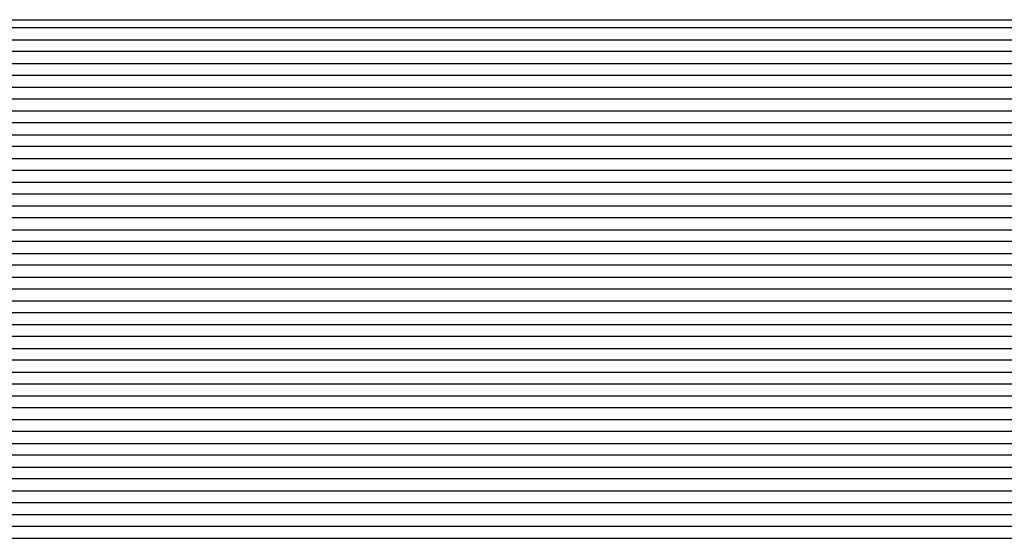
# Model space of a CAD drawing. Extents: x -4 to 4.3, y -2 to 2.5.
# Tile 48 of 108: x -1.93 to -0.89, y 1.95 to 2.5. Entities that reach past the tile are written whole.
import ezdxf

# ---------------------------------------------------------------- set-up
doc = ezdxf.new("R2010")
doc.units = 0

msp = doc.modelspace()

# ---------------------------------------------------------------- linework, layer by layer
at = {"layer": 'Default', "color": 72, "linetype": 'CONTINUOUS'}
for p, q in [((-4, 2.496201, -0.103), (4.300752, 2.496201, -0.103)), ((4.300752, 2.48754, -0.103), (-4, 2.48754, -0.103)), ((-4, 2.47504, -0.103), (4.300752, 2.47504, -0.103)), ((4.300752, 2.46254, -0.103), (-4, 2.46254, -0.103)), ((-4, 2.45004, -0.103), (4.300752, 2.45004, -0.103)), ((4.300752, 2.43754, -0.103), (-4, 2.43754, -0.103)), ((-4, 2.42504, -0.103), (4.300752, 2.42504, -0.103)), ((4.300752, 2.41254, -0.103), (-4, 2.41254, -0.103)), ((-4, 2.40004, -0.103), (4.300752, 2.40004, -0.103)), ((4.300752, 2.38754, -0.103), (-4, 2.38754, -0.103)), ((-4, 2.37504, -0.103), (4.300752, 2.37504, -0.103)), ((4.300752, 2.36254, -0.103), (-4, 2.36254, -0.103)), ((-4, 2.35004, -0.103), (4.300752, 2.35004, -0.103)), ((4.300752, 2.33754, -0.103), (-4, 2.33754, -0.103)), ((-4, 2.32504, -0.103), (4.300752, 2.32504, -0.103)), ((4.300752, 2.31254, -0.103), (-4, 2.31254, -0.103)), ((-4, 2.30004, -0.103), (4.300752, 2.30004, -0.103)), ((4.300752, 2.28754, -0.103), (-4, 2.28754, -0.103)), ((-4, 2.27504, -0.103), (4.300752, 2.27504, -0.103)), ((4.300752, 2.26254, -0.103), (-4, 2.26254, -0.103)), ((-4, 2.25004, -0.103), (4.300752, 2.25004, -0.103)), ((4.300752, 2.23754, -0.103), (-4, 2.23754, -0.103)), ((-4, 2.22504, -0.103), (4.300752, 2.22504, -0.103)), ((4.300752, 2.21254, -0.103), (-4, 2.21254, -0.103)), ((-4, 2.20004, -0.103), (4.300752, 2.20004, -0.103)), ((4.300752, 2.18754, -0.103), (-4, 2.18754, -0.103)), ((-4, 2.17504, -0.103), (4.300752, 2.17504, -0.103)), ((4.300752, 2.16254, -0.103), (-4, 2.16254, -0.103)), ((-4, 2.15004, -0.103), (4.300752, 2.15004, -0.103)), ((4.300752, 2.13754, -0.103), (-4, 2.13754, -0.103)), ((-4, 2.12504, -0.103), (4.300752, 2.12504, -0.103)), ((4.300752, 2.11254, -0.103), (-4, 2.11254, -0.103)), ((-4, 2.10004, -0.103), (4.300752, 2.10004, -0.103)), ((4.300752, 2.08754, -0.103), (-4, 2.08754, -0.103)), ((-4, 2.07504, -0.103), (4.300752, 2.07504, -0.103)), ((4.300752, 2.06254, -0.103), (-4, 2.06254, -0.103)), ((-4, 2.05004, -0.103), (-0.170875, 2.05004, -0.103)), ((-0.247013, 2.03754, -0.10347), (-4, 2.03754, -0.103)), ((-4, 2.02504, -0.103), (-0.452125, 2.02504, -0.103)), ((-0.511415, 2.01254, -0.103488), (-4, 2.01254, -0.103)), ((-4, 2.00004, -0.103), (-0.65525, 2.00004, -0.103)), ((-0.711504, 1.98754, -0.103258), (-4, 1.98754, -0.103)), ((-4, 1.97504, -0.103), (-0.827125, 1.97504, -0.103)), ((-0.849945, 1.96254, -0.103), (-4, 1.96254, -0.103)), ((-4, 1.95004, -0.103), (-0.90525, 1.95004, -0.103)), ((-0.90525, 1.95004, -0.103), (-0.874002, 1.95004, -0.103215))]:
    msp.add_line(p, q, dxfattribs=at)

doc.saveas('drawing.dxf')
